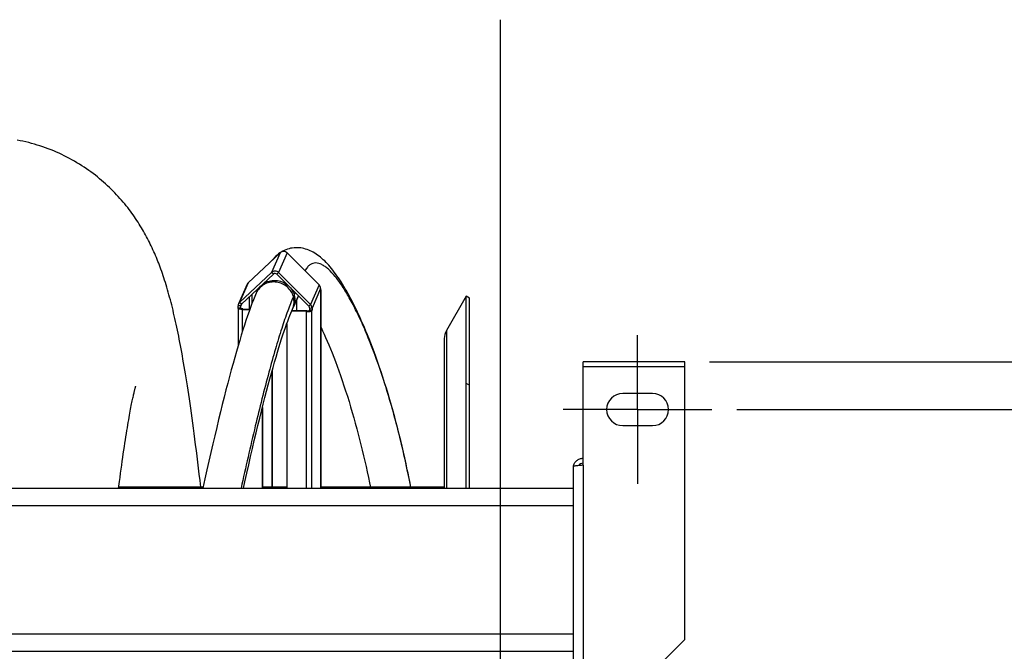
# Model space of a CAD drawing. Extents: x 0 to 420, y -27 to 297.
# Tile 9 of 17: x 203 to 243, y 123 to 149. Entities that reach past the tile are written whole.
import ezdxf

# ---------------------------------------------------------------- set-up
doc = ezdxf.new("R2010")
doc.units = 0
doc.header["$LTSCALE"] = 23.1
doc.linetypes.add('CENTER', pattern=[0.6, 0.375, -0.075, 0.075, -0.075])
doc.layers.get('0').update_dxf_attribs({"linetype": 'CONTINUOUS'})
for name, color, linetype in [('110528_DXF_CONTINUOUS_LINE', 7, 'CONTINUOUS'), ('110528_DXF_DIMENSION', 7, 'CONTINUOUS'), ('110536_DXF_AXIS', 7, 'CONTINUOUS'), ('110536_DXF_CONTINUOUS_LINE', 7, 'CONTINUOUS'), ('110592_DXF_CONTINUOUS_LINE', 7, 'CONTINUOUS'), ('110660_DXF_CONTINUOUS_LINE', 7, 'CONTINUOUS'), ('110802_DXF_CONTINUOUS_LINE', 7, 'CONTINUOUS'), ('ASEM_85_125-10_DXF_DIMENSI', 7, 'CONTINUOUS'), ('GUIDE_125_DXF_CONTINUOUS_L', 7, 'CONTINUOUS'), ('HOSE_125_10_DXF_CONTINUOUS', 7, 'CONTINUOUS')]:
    doc.layers.add(name, color=color, linetype=linetype)
doc.styles.get("Standard").update_dxf_attribs({"font": 'txt', "width": 0.7})
doc.dimstyles.new('DIMSTYLE_2', dxfattribs={"dimtxt": 3.5, "dimasz": 3, "dimexe": 1.5, "dimexo": 1, "dimgap": 0.875, "dimtad": 1, "dimdec": 3, "dimlfac": 10, "dimtxsty": 'STANDARD', "dimblk": '_ARROW_FILLED', "dimblk1": '_ARROW_FILLED', "dimblk2": '_ARROW_FILLED', "dimcen": 0.09, "dimazin": 3, "dimtp": 0.8, "dimtm": 0.8, "dimtfac": 1, "dimtdec": 3, "dimtofl": 0, "dimtmove": 0, "dimatfit": 3, "dimtolj": 1})
doc.dimstyles.new('DIMSTYLE_3', dxfattribs={"dimtxt": 3.5, "dimasz": 3, "dimexe": 1.5, "dimexo": 1, "dimgap": 0.875, "dimtad": 1, "dimdec": 0, "dimlfac": 10, "dimtxsty": 'STANDARD', "dimblk": '_ARROW_FILLED', "dimblk1": '_ARROW_FILLED', "dimblk2": '_ARROW_FILLED', "dimcen": 0.09, "dimazin": 3, "dimtp": 0.8, "dimtm": 0.8, "dimtfac": 1, "dimtdec": 0, "dimtofl": 0, "dimtmove": 0, "dimatfit": 3, "dimtolj": 1})

# ---------------------------------------------------------------- blocks, each defined once
blk = doc.blocks.new('_ARROW_FILLED')
at = {"color": 0, "linetype": 'BYBLOCK'}
blk.add_solid([(0, 0), (-1, 0.167), (-1, -0.167)], dxfattribs=at)
blk = doc.blocks.new('*D3')
at = {"layer": 'ASEM_85_125-10_DXF_DIMENSI', "color": 2, "linetype": 'CONTINUOUS'}
for p, q in [((230.857, 135.059), (262.037, 135.059)), ((260.537, 135.059), (260.537, 107.632)), ((260.537, 80.205), (260.537, 107.632)), ((232.165, 80.205), (262.037, 80.205))]:
    blk.add_line(p, q, dxfattribs=at)
at = {"layer": 'ASEM_85_125-10_DXF_DIMENSI', "color": 2, "linetype": 'CONTINUOUS', "xscale": 3, "yscale": 3, "zscale": 3}
for p, rotation in [((260.537, 135.059), 90), ((260.537, 80.205), 270)]:
    blk.add_blockref('_ARROW_FILLED', p, dxfattribs=dict(at, rotation=rotation))
at = {"layer": 'ASEM_85_125-10_DXF_DIMENSI', "color": 2, "linetype": 'CONTINUOUS', "insert": (256.162, 107.632), "char_height": 3.5, "width": 12, "attachment_point": 2, "rotation": 90}
blk.add_mtext('549', dxfattribs=at)
blk = doc.blocks.new('*D4')
at = {"layer": 'ASEM_85_125-10_DXF_DIMENSI', "color": 2, "linetype": 'CONTINUOUS'}
for p, q in [((231.957, 133.132), (252.037, 133.132)), ((250.537, 133.132), (250.537, 107.632)), ((250.537, 82.132), (250.537, 107.632)), ((231.957, 82.132), (252.037, 82.132))]:
    blk.add_line(p, q, dxfattribs=at)
at = {"layer": 'ASEM_85_125-10_DXF_DIMENSI', "color": 2, "linetype": 'CONTINUOUS', "xscale": 3, "yscale": 3, "zscale": 3}
for p, rotation in [((250.537, 133.132), 90), ((250.537, 82.132), 270)]:
    blk.add_blockref('_ARROW_FILLED', p, dxfattribs=dict(at, rotation=rotation))
at = {"layer": 'ASEM_85_125-10_DXF_DIMENSI', "color": 2, "linetype": 'CONTINUOUS', "insert": (246.162, 107.632), "char_height": 3.5, "width": 10.875, "attachment_point": 2, "rotation": 90}
blk.add_mtext('510', dxfattribs=at)

msp = doc.modelspace()

# ---------------------------------------------------------------- linework, layer by layer
at = {"layer": '110528_DXF_CONTINUOUS_LINE', "color": 7, "linetype": 'CONTINUOUS'}
for p, q in [((221.04125, 137.70702), (220.24222, 136.32304)), ((221.04125, 129.9542), (221.04125, 137.70702)), ((221.17116, 137.63202), (221.04125, 137.70702)), ((220.15513, 135.99804), (220.15513, 129.9542))]:
    msp.add_line(p, q, dxfattribs=at)
at = {"layer": '110528_DXF_CONTINUOUS_LINE', "color": 3, "linetype": 'CONTINUOUS'}
msp.add_line((221.17116, 129.9542), (221.17116, 137.63202), dxfattribs=at)
at = {"layer": '110528_DXF_CONTINUOUS_LINE', "color": 9, "linetype": 'CONTINUOUS'}
for p, q in [((220.24222, 136.32304), (220.24222, 129.9542)), ((221.17116, 134.12045), (221.04125, 134.18667))]:
    msp.add_line(p, q, dxfattribs=at)
at = {"layer": '110528_DXF_CONTINUOUS_LINE', "color": 7, "linetype": 'CONTINUOUS'}
msp.add_arc((220.80513, 135.99804), 0.65, 150, 180, dxfattribs=at)
at = {"layer": '110528_DXF_DIMENSION', "color": 2, "linetype": 'CONTINUOUS'}
msp.add_line((222.40288, 148.88144), (222.40288, 66.38259), dxfattribs=at)
at = {"layer": '110536_DXF_AXIS', "color": 7, "linetype": 'CENTER'}
for q in [(227.95738, 136.13203), (224.95737, 133.13202), (230.95739, 133.13202), (227.95738, 130.13201)]:
    msp.add_line((227.95738, 133.13202), q, dxfattribs=at)
at = {"layer": '110536_DXF_CONTINUOUS_LINE', "color": 3, "linetype": 'CONTINUOUS'}
for p, q in [((225.75738, 130.88427), (225.75738, 135.05868)), ((229.85738, 135.05867), (225.75738, 135.05867)), ((229.85738, 123.83733), (229.85738, 135.05868)), ((228.55738, 133.78202), (227.35738, 133.78202)), ((227.35738, 132.48202), (228.55738, 132.48202)), ((225.35738, 130.82406), (225.35738, 120.13202)), ((229.85738, 123.83733), (226.85738, 120.83733))]:
    msp.add_line(p, q, dxfattribs=at)
at = {"layer": '110536_DXF_CONTINUOUS_LINE', "color": 9, "linetype": 'CONTINUOUS'}
for p, q in [((229.85738, 134.85867), (225.75738, 134.85867)), ((225.75738, 130.88427), (225.75738, 120.64337))]:
    msp.add_line(p, q, dxfattribs=at)
at = {"layer": '110536_DXF_CONTINUOUS_LINE', "color": 3, "linetype": 'CONTINUOUS'}
for centre, radius, start, end in [((227.35738, 133.13202), 0.65, 90, 270), ((228.55738, 133.13202), 0.65, 270, 90), ((225.74883, 130.76668), 0.39145, 169.89085, 170.655351)]:
    msp.add_arc(centre, radius, start, end, dxfattribs=at)
for points, knots in [([(225.36346, 130.83539), (225.37151, 130.88053), (225.40399, 130.96886), (225.49523, 131.07608), (225.61783, 131.14609), (225.71109, 131.16226), (225.75738, 131.16226)], [0, 0, 0, 0, 0.24875061, 0.49833507, 0.74886161, 1, 1, 1, 1]), ([(225.75738, 130.88427), (225.70635, 130.87938), (225.6322, 130.87229), (225.53799, 130.86219), (225.47795, 130.85481), (225.4292, 130.84783), (225.39146, 130.84026), (225.3702, 130.83469), (225.35738, 130.82765), (225.35738, 130.82406)], [0, 0, 0, 0, 0.37771184, 0.54853637, 0.69852876, 0.82207755, 0.91471109, 0.97358369, 1, 1, 1, 1])]:
    msp.add_open_spline(points, degree=3, knots=knots, dxfattribs=at)
at = {"layer": '110536_DXF_CONTINUOUS_LINE', "color": 7, "linetype": 'CONTINUOUS'}
msp.add_open_spline([(225.75738, 130.96449), (225.72321, 130.96449), (225.65382, 130.94662), (225.60257, 130.89643), (225.58514, 130.86722)], degree=3, knots=[0, 0, 0, 0, 0.50119096, 1, 1, 1, 1], dxfattribs=at)
at = {"layer": '110592_DXF_CONTINUOUS_LINE', "color": 7, "linetype": 'CONTINUOUS'}
for p, q in [((210.42049, 129.99702), (207.0148, 129.99702)), ((212.96923, 129.99702), (212.81183, 129.99702)), ((213.79351, 129.99702), (213.19711, 129.99702)), ((220.15513, 129.99702), (215.17035, 129.99702))]:
    msp.add_line(p, q, dxfattribs=at)
at = {"layer": '110660_DXF_CONTINUOUS_LINE', "color": 7, "linetype": 'CONTINUOUS'}
for p, q in [((212.24159, 138.25218), (213.53284, 139.46541)), ((213.81378, 139.4567), (215.10503, 138.16344)), ((211.89412, 137.46022), (213.18537, 138.67345)), ((213.46631, 138.66475), (214.75756, 137.37148)), ((212.19892, 138.19185), (211.85144, 137.39989)), ((215.16322, 138.0253), (215.16322, 137.93863)), ((215.16901, 137.95183), (215.16322, 137.93863)), ((215.17035, 137.95183), (215.17035, 129.9542)), ((211.82879, 137.21967), (211.82879, 135.70212)), ((211.83014, 137.22583), (211.83593, 137.23903)), ((211.83593, 137.23903), (211.83593, 137.32569)), ((211.83593, 137.23903), (211.93526, 137.23595)), ((212.00563, 137.16687), (212.29773, 137.15782)), ((213.99665, 137.13192), (213.98507, 137.10553)), ((214.81574, 137.14668), (214.71641, 137.14975)), ((214.81574, 137.14668), (214.80995, 137.13348)), ((214.81574, 137.23334), (214.81574, 137.14668)), ((214.58813, 137.08684), (213.99268, 137.10529)), ((213.79351, 136.58946), (213.79351, 129.9542)), ((213.20563, 134.69726), (213.20563, 130.01645)), ((212.80024, 133.16318), (212.80024, 129.9542)), ((213.20563, 130.01645), (213.19405, 129.99005))]:
    msp.add_line(p, q, dxfattribs=at)
at = {"layer": '110660_DXF_CONTINUOUS_LINE', "color": 9, "linetype": 'CONTINUOUS'}
for p, q in [((213.53284, 139.46541), (213.18537, 138.67345)), ((213.81378, 139.4567), (213.46631, 138.66475)), ((213.2556, 138.60311), (213.18537, 138.67345)), ((213.39607, 138.59875), (213.46631, 138.66475)), ((212.24159, 138.25218), (211.89412, 137.46022)), ((212.65366, 138.03754), (212.59325, 137.89985)), ((215.10503, 138.16344), (214.75756, 137.37148)), ((215.16322, 138.0253), (214.81574, 137.23334)), ((215.16901, 137.95183), (215.16322, 137.95201)), ((215.16901, 129.9542), (215.16901, 137.95183)), ((212.28853, 137.18486), (212.28853, 137.69447)), ((212.39944, 137.43106), (212.39944, 137.79868)), ((214.2652, 137.72827), (214.05842, 137.25699)), ((211.83014, 137.22583), (211.92947, 137.22275)), ((211.93526, 137.32261), (211.83593, 137.32569)), ((211.96435, 137.38988), (211.89412, 137.46022)), ((211.92947, 137.21967), (211.92947, 137.22275)), ((211.9647, 137.38972), (211.93526, 137.32261)), ((212.00563, 137.16687), (212.01721, 137.19327)), ((212.00563, 136.2852), (212.00563, 137.16687)), ((214.68732, 137.30549), (214.75756, 137.37148)), ((214.80995, 137.13348), (214.71062, 137.13655)), ((214.71641, 137.23642), (214.81574, 137.23334)), ((214.80995, 129.9542), (214.80995, 137.13348)), ((214.58813, 137.08684), (214.59971, 137.11323)), ((214.58813, 129.9542), (214.58813, 137.08684))]:
    msp.add_line(p, q, dxfattribs=at)
at = {"layer": '110660_DXF_CONTINUOUS_LINE', "color": 3, "linetype": 'CONTINUOUS'}
for p, q in [((211.96435, 137.38988), (213.2556, 138.60311)), ((213.39607, 138.59875), (214.68732, 137.30549)), ((214.18732, 137.55077), (214.18732, 137.12601)), ((211.92947, 137.22275), (211.93526, 137.23595)), ((211.93526, 137.23595), (211.93526, 137.32261)), ((212.01721, 137.19327), (212.30732, 137.18428)), ((214.59971, 137.11323), (214.00394, 137.1317)), ((214.71641, 137.14975), (214.71062, 137.13655)), ((214.71641, 137.23642), (214.71641, 137.14975)), ((213.19405, 134.65583), (213.19405, 129.99005)), ((212.81183, 133.20907), (212.81183, 129.9542)), ((213.19405, 129.99005), (212.81183, 130.0019))]:
    msp.add_line(p, q, dxfattribs=at)
at = {"layer": '110660_DXF_CONTINUOUS_LINE', "color": 7, "linetype": 'CONTINUOUS'}
for points, knots in [([(213.81378, 139.4567), (213.77773, 139.49281), (213.67538, 139.53878), (213.56924, 139.4996), (213.53284, 139.46541)], [0, 0, 0, 0, 0.50535915, 1, 1, 1, 1]), ([(213.46631, 138.66475), (213.43025, 138.70085), (213.3279, 138.74682), (213.22176, 138.70765), (213.18537, 138.67345)], [0, 0, 0, 0, 0.50535915, 1, 1, 1, 1]), ([(215.16322, 138.0253), (215.16322, 138.05056), (215.15267, 138.10198), (215.12318, 138.14526), (215.10503, 138.16344)], [0, 0, 0, 0, 0.4958534, 1, 1, 1, 1]), ([(215.1634, 137.97188), (215.16449, 137.97081), (215.16801, 137.96696), (215.17035, 137.96171), (215.17035, 137.95799)], [0, 0, 0, 0, 0.29001779, 1, 1, 1, 1]), ([(212.00563, 137.16687), (211.96318, 137.16819), (211.91257, 137.17244), (211.85899, 137.19114), (211.84042, 137.20033), (211.8288, 137.212), (211.8288, 137.21967)], [0, 0, 0, 0, 0.66533694, 0.78511586, 0.87991218, 1, 1, 1, 1]), ([(214.58813, 137.08684), (214.61405, 137.08603), (214.66329, 137.08696), (214.73048, 137.09554), (214.77886, 137.10859), (214.80579, 137.12399), (214.80995, 137.13348)], [0, 0, 0, 0, 0.33543761, 0.63765903, 0.86607477, 1, 1, 1, 1]), ([(214.81574, 137.23334), (214.81574, 137.2586), (214.80519, 137.31002), (214.7757, 137.35331), (214.75756, 137.37148)], [0, 0, 0, 0, 0.4958534, 1, 1, 1, 1])]:
    msp.add_open_spline(points, degree=3, knots=knots, dxfattribs=at)
at = {"layer": '110660_DXF_CONTINUOUS_LINE', "color": 9, "linetype": 'CONTINUOUS'}
msp.add_open_spline([(212.59325, 137.89985), (212.62832, 137.97975), (212.72876, 138.1289), (212.94834, 138.28604), (213.21126, 138.36052), (213.48667, 138.34418), (213.74321, 138.23953), (213.95178, 138.05836), (214.08829, 137.8214), (214.12045, 137.64208), (214.12045, 137.55379)], degree=3, knots=[0, 0, 0, 0, 0.12208409, 0.2453373, 0.37037912, 0.49701159, 0.62433502, 0.75115173, 0.87648148, 1, 1, 1, 1], dxfattribs=at)
at = {"layer": '110660_DXF_CONTINUOUS_LINE', "color": 3, "linetype": 'CONTINUOUS'}
for points, knots in [([(213.39607, 138.59875), (213.37804, 138.61681), (213.32687, 138.63979), (213.2738, 138.62021), (213.2556, 138.60311)], [0, 0, 0, 0, 0.50535915, 1, 1, 1, 1]), ([(211.9288, 137.21967), (211.9288, 137.22019), (211.92891, 137.22125), (211.92925, 137.22225), (211.92947, 137.22275)], [0, 0, 0, 0, 0.48994742, 1, 1, 1, 1]), ([(212.01721, 137.19327), (211.99599, 137.19393), (211.96732, 137.19731), (211.93772, 137.20701), (211.9288, 137.21584), (211.9288, 137.21967)], [0, 0, 0, 0, 0.66574728, 0.87983812, 1, 1, 1, 1]), ([(214.59971, 137.11323), (214.62431, 137.11247), (214.65864, 137.11434), (214.69509, 137.12411), (214.70854, 137.13181), (214.71062, 137.13655)], [0, 0, 0, 0, 0.63728579, 0.86593681, 1, 1, 1, 1]), ([(214.71641, 137.23642), (214.71641, 137.25529), (214.70813, 137.28137), (214.69189, 137.30091), (214.68732, 137.30549)], [0, 0, 0, 0, 0.74459397, 1, 1, 1, 1])]:
    msp.add_open_spline(points, degree=3, knots=knots, dxfattribs=at)
at = {"layer": '110660_DXF_CONTINUOUS_LINE', "color": 7, "linetype": 'CONTINUOUS'}
for points in [[(212.24159, 138.25218), (212.22364, 138.23531), (212.20881, 138.21441), (212.19891, 138.19185)], [(215.17035, 137.95799), (215.17035, 137.95589), (215.16985, 137.95375), (215.16901, 137.95183)], [(211.8288, 137.21967), (211.8288, 137.22177), (211.8293, 137.2239), (211.83014, 137.22583)], [(211.85144, 137.39989), (211.84128, 137.37675), (211.83593, 137.35096), (211.83593, 137.32569)], [(211.89412, 137.46022), (211.87616, 137.44336), (211.86133, 137.42245), (211.85144, 137.39989)]]:
    msp.add_open_spline(points, degree=3, dxfattribs=at)
at = {"layer": '110660_DXF_CONTINUOUS_LINE', "color": 9, "linetype": 'CONTINUOUS'}
msp.add_open_spline([(214.12045, 137.55379), (214.12045, 137.45272), (214.09904, 137.34954), (214.05842, 137.25699)], degree=3, dxfattribs=at)
at = {"layer": '110660_DXF_CONTINUOUS_LINE', "color": 3, "linetype": 'CONTINUOUS'}
for points in [[(211.94301, 137.35971), (211.93793, 137.34815), (211.93526, 137.33525), (211.93526, 137.32261)], [(211.96435, 137.38988), (211.95537, 137.38145), (211.94796, 137.37099), (211.94301, 137.35971)]]:
    msp.add_open_spline(points, degree=3, dxfattribs=at)
at = {"layer": '110802_DXF_CONTINUOUS_LINE', "color": 7, "linetype": 'CONTINUOUS'}
for p, q in [((133.15738, 129.9542), (225.35738, 129.9542)), ((133.15738, 123.36387), (225.35738, 123.36387))]:
    msp.add_line(p, q, dxfattribs=at)
at = {"layer": '110802_DXF_CONTINUOUS_LINE', "color": 9, "linetype": 'CONTINUOUS'}
for p, q in [((133.15738, 129.25432), (225.35738, 129.25432)), ((133.15738, 124.06399), (225.35738, 124.06399))]:
    msp.add_line(p, q, dxfattribs=at)
at = {"layer": 'GUIDE_125_DXF_CONTINUOUS_L', "color": 7, "linetype": 'CONTINUOUS'}
for p, q in [((213.57372, 139.49529), (213.51596, 139.45803)), ((212.65366, 138.03754), (212.56429, 137.83385)), ((214.02947, 137.19099), (214.2652, 137.72827))]:
    msp.add_line(p, q, dxfattribs=at)
at = {"layer": 'GUIDE_125_DXF_CONTINUOUS_L', "color": 9, "linetype": 'CONTINUOUS'}
msp.add_line((214.1353, 137.85837), (214.06296, 137.6935), dxfattribs=at)
at = {"layer": 'GUIDE_125_DXF_CONTINUOUS_L', "color": 7, "linetype": 'CONTINUOUS'}
for points in [[(218.80124, 129.99702), (218.75796, 130.22126), (218.71036, 130.46008), (218.66129, 130.69862), (218.6108, 130.93667), (218.55888, 131.17423), (218.50547, 131.41147), (218.45062, 131.64818), (218.39431, 131.88433), (218.33644, 132.12029), (218.27703, 132.35592), (218.21608, 132.59107), (218.1535, 132.82605), (218.08916, 133.06109), (218.02321, 133.29561), (217.95588, 133.52867), (217.88703, 133.76067), (217.81684, 133.99089), (217.74609, 134.21687), (217.67482, 134.43856), (217.60308, 134.65592), (217.5317, 134.86669), (217.46083, 135.07066), (217.39045, 135.26821), (217.32107, 135.45816), (217.25298, 135.64009), (217.18601, 135.81479), (217.12, 135.98298), (217.05502, 136.14472), (216.99107, 136.30024), (216.92789, 136.45039), (216.86549, 136.5953), (216.80392, 136.73505), (216.74289, 136.8704), (216.68239, 137.00149), (216.62248, 137.12831), (216.56299, 137.25129), (216.50391, 137.37055), (216.44528, 137.48604), (216.38703, 137.59797), (216.32918, 137.70636), (216.27173, 137.81126), (216.21462, 137.91284), (216.15784, 138.01113), (216.1014, 138.10616), (216.04521, 138.19812), (215.98926, 138.28704), (215.93354, 138.37293), (215.87799, 138.45591), (215.82258, 138.53603), (215.76731, 138.61329), (215.71214, 138.68772), (215.65706, 138.75935), (215.60204, 138.82822), (215.54699, 138.89438), (215.4919, 138.95785), (215.43671, 139.01867), (215.38131, 139.07691), (215.32564, 139.13261), (215.26964, 139.18576), (215.21318, 139.23641), (215.15609, 139.28466), (215.09839, 139.33039), (215.04027, 139.37337), (214.98171, 139.41359), (214.92259, 139.45108), (214.86297, 139.48575), (214.80291, 139.51753), (214.74224, 139.54646), (214.6807, 139.57259), (214.61825, 139.59586), (214.55491, 139.61614), (214.49054, 139.63337), (214.42508, 139.64742), (214.35869, 139.65813), (214.29163, 139.66531), (214.22393, 139.66885), (214.15579, 139.66863), (214.08775, 139.66456), (214.01999, 139.6566), (213.95264, 139.64472), (213.88621, 139.62901), (213.82096, 139.60953), (213.75692, 139.58634), (213.69428, 139.55951), (213.63318, 139.52914), (213.57372, 139.49529)], [(213.51596, 139.45803), (213.45995, 139.41741), (213.40579, 139.37351), (213.35353, 139.32638), (213.30319, 139.27605), (213.25478, 139.22255), (213.20834, 139.16589), (213.19503, 139.14801)], [(212.5643, 137.83387), (212.50853, 137.70361), (212.45034, 137.56118), (212.39157, 137.41096), (212.33226, 137.25315), (212.27231, 137.08765), (212.21156, 136.91408), (212.14998, 136.73244), (212.08758, 136.54283), (212.0243, 136.34508), (211.96012, 136.13921), (211.89508, 135.9253), (211.82912, 135.70322), (211.76225, 135.47303), (211.69448, 135.23476), (211.62579, 134.9883), (211.55617, 134.73369), (211.48566, 134.47098), (211.41422, 134.20006), (211.34188, 133.92093), (211.26864, 133.63369), (211.19452, 133.33823), (211.11948, 133.03448), (211.04359, 132.72261), (210.96694, 132.40301), (210.88955, 132.07565), (210.81146, 131.74072), (210.73282, 131.39887), (210.65367, 131.05022), (210.57404, 130.69491), (210.49408, 130.33365), (210.41116, 129.9542)], [(212.04897, 129.9542), (212.10541, 130.21039), (212.18282, 130.55744), (212.25966, 130.89767), (212.33591, 131.23098), (212.41153, 131.55728), (212.48636, 131.87587), (212.56036, 132.18668), (212.63352, 132.48966), (212.70569, 132.78425), (212.77682, 133.07036), (212.84691, 133.34804), (212.91586, 133.61696), (212.98366, 133.87715), (213.05028, 134.12862), (213.11565, 134.3711), (213.17974, 134.60465), (213.24255, 134.82931), (213.30398, 135.04484), (213.36402, 135.25137), (213.42267, 135.44895), (213.47979, 135.63728), (213.5354, 135.81655), (213.58948, 135.98684), (213.64186, 136.14781), (213.69256, 136.29967), (213.74158, 136.44261), (213.78874, 136.57632), (213.83406, 136.70108), (213.87754, 136.81714), (213.91899, 136.92424), (213.95834, 137.02255), (213.99569, 137.11254), (214.02946, 137.19098)], [(215.17035, 136.456), (215.1779, 136.44044), (215.23851, 136.31198), (215.30023, 136.1777), (215.36304, 136.03742), (215.42687, 135.89111), (215.49161, 135.73879), (215.55723, 135.58039), (215.62366, 135.41583), (215.69083, 135.24513), (215.75871, 135.06809), (215.82719, 134.88479), (215.89604, 134.69566), (215.96531, 134.50035), (216.03481, 134.29915), (216.10395, 134.09365), (216.17269, 133.88384), (216.24095, 133.66989), (216.30808, 133.45377), (216.374, 133.23582), (216.43872, 133.01606), (216.50178, 132.79616), (216.56297, 132.57701), (216.62248, 132.35817), (216.68041, 132.13942), (216.73672, 131.92106), (216.79143, 131.70314), (216.84477, 131.48491), (216.89672, 131.26647), (216.94728, 131.04799), (216.99663, 130.82867), (217.0448, 130.6084), (217.09174, 130.38748), (217.13745, 130.16581), (217.17122, 129.99702)]]:
    msp.add_lwpolyline(points, dxfattribs=at)
at = {"layer": 'GUIDE_125_DXF_CONTINUOUS_L', "color": 9, "linetype": 'CONTINUOUS'}
for centre, radius, start, end in [((213.23656, 137.53886), 0.73414, 150.697365, 156.306559), ((213.23703, 137.53857), 0.73469, 150.40685, 150.695779)]:
    msp.add_arc(centre, radius, start, end, dxfattribs=at)
for points, knots in [([(218.80014, 129.99716), (218.65788, 130.74244), (218.35157, 132.13221), (217.80964, 134.05395), (217.31918, 135.46305), (216.91635, 136.44265), (216.62623, 137.07345), (216.33759, 137.62831), (216.05249, 138.10341), (215.77316, 138.49306), (215.53616, 138.75416), (215.34778, 138.90746), (215.18307, 139.00977), (215.00703, 139.06551), (214.83872, 139.03962), (214.72235, 138.97944), (214.61567, 138.87736), (214.55737, 138.78984), (214.52936, 138.74033)], [0, 0, 0, 0, 0.21380954, 0.40075494, 0.56238861, 0.63391698, 0.69917082, 0.75798033, 0.81008802, 0.85517181, 0.89292399, 0.9090423, 0.92339303, 0.9476352, 0.95881991, 0.97056621, 0.98396967, 1, 1, 1, 1]), ([(214.06296, 137.6935), (214.04201, 137.76797), (213.97676, 137.91224), (213.82054, 138.09127), (213.61888, 138.21993), (213.38925, 138.28701), (213.15133, 138.28671), (212.92564, 138.21869), (212.73215, 138.08872), (212.6356, 137.96728), (212.59818, 137.90139)], [0, 0, 0, 0, 0.12450027, 0.25046935, 0.37734024, 0.50425171, 0.63032897, 0.75497025, 0.8780547, 1, 1, 1, 1]), ([(214.06296, 137.6935), (213.98015, 137.50475), (213.81483, 137.07968), (213.57632, 136.37387), (213.32522, 135.54702), (212.95931, 134.23592), (212.4899, 132.36174), (212.13498, 130.79479), (211.95211, 129.95463)], [0, 0, 0, 0, 0.07700476, 0.1702584, 0.27829768, 0.3997985, 0.67877148, 1, 1, 1, 1]), ([(214.02947, 137.19099), (214.06354, 137.26866), (214.10495, 137.43798), (214.08614, 137.61111), (214.06296, 137.6935)], [0, 0, 0, 0, 0.49773556, 1, 1, 1, 1])]:
    msp.add_open_spline(points, degree=3, knots=knots, dxfattribs=at)
at = {"layer": 'HOSE_125_10_DXF_CONTINUOUS', "color": 9, "linetype": 'CONTINUOUS'}
for p, q in [((210.42049, 129.99702), (207.0148, 129.99702)), ((212.96923, 129.99702), (212.81183, 129.99702)), ((213.79351, 129.99702), (213.19711, 129.99702)), ((220.15513, 129.99702), (215.17035, 129.99702))]:
    msp.add_line(p, q, dxfattribs=at)
at = {"layer": 'HOSE_125_10_DXF_CONTINUOUS', "color": 7, "linetype": 'CONTINUOUS'}
msp.add_line((210.32569, 129.99702), (210.2947, 130.26279), dxfattribs=at)
for points in [[(210.2947, 130.26279), (210.26502, 130.51377), (210.23533, 130.76145), (210.20572, 131.00495), (210.17619, 131.24426), (210.14675, 131.47944), (210.11748, 131.70988), (210.08836, 131.93562), (210.0594, 132.15672), (210.03068, 132.37267), (210.00219, 132.58354), (209.97393, 132.78942), (209.94597, 132.9899), (209.91834, 133.1849), (209.89099, 133.37472), (209.86394, 133.55947), (209.83719, 133.73916), (209.81072, 133.91402), (209.78449, 134.08441), (209.7585, 134.25042), (209.73275, 134.41217), (209.70717, 134.57009), (209.68176, 134.7243), (209.65651, 134.87485), (209.63137, 135.02209), (209.60635, 135.16608), (209.58144, 135.3069), (209.55658, 135.44485), (209.53177, 135.58001), (209.50702, 135.71243), (209.48225, 135.84242), (209.45747, 135.97003), (209.43267, 136.09532), (209.4078, 136.21849), (209.38287, 136.33956), (209.35786, 136.45861), (209.33269, 136.57599), (209.30733, 136.69184), (209.28179, 136.8061), (209.25603, 136.91888), (209.23004, 137.03027), (209.2038, 137.14027), (209.17733, 137.2488), (209.1506, 137.35591), (209.12361, 137.46167), (209.09635, 137.56605), (209.06879, 137.66913), (209.04092, 137.77095), (209.01275, 137.87143), (208.98426, 137.97064), (208.95543, 138.06864), (208.92629, 138.16532), (208.89672, 138.26105), (208.86679, 138.35559), (208.83679, 138.44806), (208.80675, 138.5384), (208.77661, 138.62686), (208.74652, 138.7131), (208.71662, 138.79676), (208.68677, 138.8784), (208.6566, 138.95902), (208.62604, 139.0388), (208.59514, 139.11766), (208.56364, 139.19624), (208.5314, 139.27482), (208.4985, 139.35317), (208.46498, 139.43114), (208.43081, 139.50881), (208.39598, 139.58616), (208.36058, 139.66297), (208.32461, 139.7392), (208.28804, 139.81494), (208.25087, 139.89016), (208.21311, 139.96483), (208.17472, 140.03902), (208.13562, 140.11288), (208.0958, 140.18639), (208.05523, 140.25958), (208.01379, 140.33267), (207.97142, 140.40568), (207.92814, 140.47859), (207.88381, 140.55156), (207.8384, 140.62459), (207.7919, 140.69766), (207.74422, 140.77085), (207.69533, 140.84416), (207.6452, 140.91757), (207.59372, 140.99116), (207.54087, 141.06493), (207.48662, 141.13885), (207.43087, 141.21296), (207.37357, 141.28729), (207.3147, 141.36176), (207.25427, 141.43631), (207.19224, 141.5109), (207.12859, 141.5855), (207.06335, 141.65999), (206.9965, 141.73436), (206.92801, 141.80855), (206.85793, 141.88245), (206.78624, 141.95602), (206.71293, 142.02924), (206.63803, 142.10199), (206.56154, 142.17424), (206.48343, 142.24596), (206.40374, 142.31705), (206.32246, 142.3875), (206.23956, 142.45725), (206.15509, 142.52624), (206.06905, 142.59442), (205.98141, 142.66174), (205.89225, 142.72814), (205.80153, 142.79358), (205.70928, 142.85801), (205.61556, 142.92133), (205.5204, 142.98351), (205.42378, 143.04451), (205.32581, 143.10423), (205.22652, 143.16264), (205.12589, 143.2197), (205.02405, 143.27532), (204.92102, 143.32948), (204.81681, 143.38214), (204.71153, 143.43323), (204.6052, 143.48273), (204.49784, 143.5306), (204.38952, 143.5768), (204.28027, 143.62131), (204.17011, 143.66411), (204.05912, 143.70515), (203.94731, 143.74443), (203.83472, 143.78191), (203.72142, 143.81757), (203.60744, 143.85139), (203.4928, 143.88335), (203.37758, 143.91344), (203.26181, 143.94163), (203.14551, 143.96792), (203.02873, 143.99229), (202.9115, 144.01474)], [(207.00931, 129.9542), (207.02052, 130.04165), (207.04341, 130.21778), (207.06612, 130.39015), (207.08865, 130.55877), (207.11098, 130.72356), (207.13312, 130.88453), (207.15505, 131.04171), (207.17679, 131.19507), (207.19831, 131.34468), (207.21962, 131.49052), (207.24069, 131.63246), (207.26154, 131.77069), (207.28214, 131.90506), (207.30238, 132.03491), (207.32227, 132.1604), (207.3418, 132.2815), (207.36081, 132.3974), (207.37927, 132.50802), (207.39721, 132.61369), (207.41459, 132.71428), (207.43136, 132.80975), (207.44757, 132.9004), (207.46326, 132.98664), (207.47843, 133.06859), (207.49307, 133.14633), (207.50723, 133.22019), (207.5209, 133.29028), (207.53407, 133.35666), (207.54677, 133.41952), (207.55898, 133.47892), (207.57071, 133.53497), (207.58198, 133.58788), (207.5928, 133.63778), (207.60315, 133.68468), (207.61303, 133.72865), (207.62244, 133.76979), (207.63137, 133.80812), (207.6398, 133.84366), (207.64772, 133.87644), (207.65512, 133.90655), (207.66201, 133.93407), (207.66837, 133.95901), (207.67421, 133.98147), (207.67952, 134.00155), (207.68431, 134.01932), (207.68857, 134.03482), (207.69228, 134.04808), (207.69544, 134.05917), (207.69804, 134.06813), (207.70007, 134.07499), (207.70115, 134.07861)]]:
    msp.add_lwpolyline(points, dxfattribs=at)

# ---------------------------------------------------------------- dimensions: what is measured, and where the dimension line sits
at = {"layer": 'ASEM_85_125-10_DXF_DIMENSI', "color": 2, "linetype": 'CONTINUOUS'}
for base, p1, p2, angle, dimstyle, picture, middle in [((260.53738, 135.05867), (231.16465, 80.20536), (229.85738, 135.05867), 90, 'DIMSTYLE_3', '*D3', (260.53738, 107.13202)), ((250.53738, 82.13202), (230.95739, 133.13202), (230.95739, 82.13202), 270, 'DIMSTYLE_2', '*D4', (250.53738, 107.13202))]:
    dim = msp.add_linear_dim(base=base, p1=p1, p2=p2, angle=angle, dimstyle=dimstyle, dxfattribs=at)
    dim.commit()
    dim.dimension.update_dxf_attribs({"geometry": picture, "text_midpoint": middle, "dimtype": 160})

doc.saveas('drawing.dxf')
